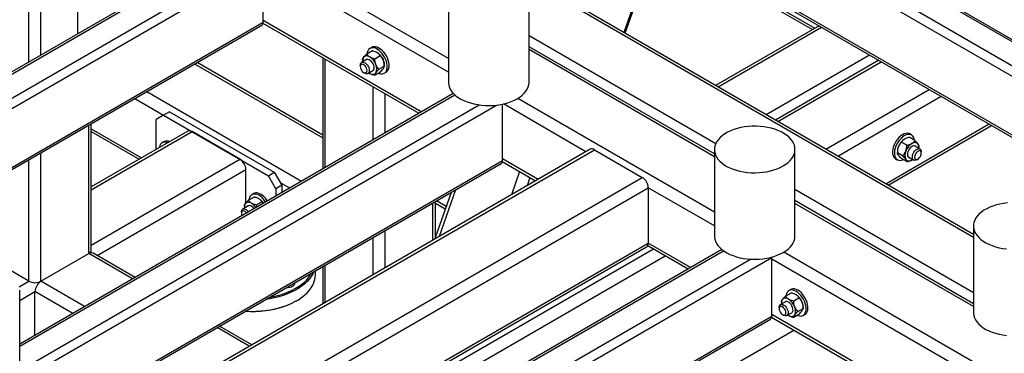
# Model space of a CAD drawing. Header units: millimetres. Extents: x 0 to 849, y 0 to 594.
# Tile 61 of 84: x 486 to 519, y 415 to 426. Entities that reach past the tile are written whole.
import ezdxf

# ---------------------------------------------------------------- set-up
doc = ezdxf.new("R2010")
doc.units = ezdxf.units.MM
doc.layers.add('TRAIT-FORT', color=4, linetype='Continuous', lineweight=25)

msp = doc.modelspace()

# ---------------------------------------------------------------- linework, layer by layer
at = {"layer": 'TRAIT-FORT', "color": 4, "linetype": 'Continuous', "lineweight": 25}
for p, q in [((487.782, 434.514), (487.782, 425.985)), ((526.475, 421.6), (506.145, 433.336)), ((526.582, 421.61), (506.252, 433.346)), ((525.768, 421.192), (505.438, 432.927)), ((525.583, 420.948), (505.287, 432.665)), ((500.307, 425.16), (488.689, 431.867)), ((486.144, 425.04), (486.144, 430.673)), ((486.548, 425.273), (486.548, 430.673)), ((523.865, 419.957), (505.287, 430.682)), ((505.331, 430.584), (523.803, 419.92)), ((518.034, 419.125), (499.579, 429.778)), ((518.034, 419.221), (499.865, 429.71)), ((507.405, 429.387), (506.227, 426.037)), ((506.277, 426.009), (507.455, 429.358)), ((507.407, 429.222), (512.678, 426.179)), ((493.083, 429.045), (476.921, 419.715)), ((477.028, 419.704), (493.19, 429.035)), ((507.379, 429.142), (512.594, 426.131)), ((477.735, 419.296), (493.897, 428.627)), ((477.919, 419.053), (494.049, 428.364)), ((494.049, 426.381), (494.049, 428.364)), ((500.307, 424.693), (494.049, 428.306)), ((500.307, 427.271), (500.307, 424.355)), ((503.028, 424.355), (503.028, 427.271)), ((479.637, 418.061), (494.049, 426.381)), ((479.7, 418.025), (494.004, 426.283)), ((494.045, 426.345), (499.306, 423.308)), ((499.39, 423.356), (494.049, 426.44)), ((512.819, 426.261), (509.329, 424.246)), ((509.413, 424.198), (512.903, 426.213)), ((509.33, 422.283), (503.028, 425.921)), ((497.722, 425.531), (497.659, 425.494)), ((509.287, 421.938), (503.028, 425.552)), ((497.546, 425.309), (497.724, 425.412)), ((497.823, 425.149), (498.001, 425.252)), ((509.287, 421.842), (503.028, 425.455)), ((511.029, 423.265), (514.519, 425.28)), ((491.736, 424.973), (496.061, 422.477)), ((496.061, 422.573), (491.819, 425.022)), ((496.061, 425.181), (496.061, 421.434)), ((496.145, 421.483), (496.145, 425.133)), ((497.332, 424.923), (497.332, 424.88)), ((497.54, 425.116), (497.376, 425.022)), ((497.408, 425.112), (497.408, 425.069)), ((497.962, 424.792), (498.14, 424.895)), ((498.14, 424.895), (498.14, 424.938)), ((514.84, 425.095), (511.35, 423.08)), ((511.433, 423.032), (514.923, 425.046)), ((497.445, 424.683), (497.483, 424.661)), ((497.59, 424.65), (497.755, 424.745)), ((497.623, 424.669), (497.647, 424.654)), ((497.823, 424.595), (498.001, 424.698)), ((498.141, 424.659), (498.204, 424.695)), ((500.471, 423.98), (485.831, 415.528)), ((485.831, 415.456), (500.518, 423.935)), ((490.12, 424.04), (495.348, 421.022)), ((497.761, 422.416), (497.761, 424.2)), ((498.165, 422.649), (498.165, 423.967)), ((513.05, 422.099), (516.539, 424.113)), ((513.454, 421.865), (516.944, 423.88)), ((485.831, 414.64), (501.339, 423.592)), ((486.001, 414.388), (501.931, 423.584)), ((489.715, 423.807), (490.69, 423.245)), ((502.13, 421.716), (502.13, 423.616)), ((504.95, 422.012), (502.161, 423.623)), ((509.287, 419.976), (502.646, 423.809)), ((490.69, 423.245), (490.437, 423.099)), ((490.892, 423.361), (490.69, 423.245)), ((490.69, 423.245), (494.226, 421.204)), ((490.892, 423.361), (494.428, 421.32)), ((488.165, 418.579), (488.165, 422.912)), ((488.248, 418.696), (488.248, 422.96)), ((490.437, 422.087), (490.437, 423.099)), ((515.07, 420.932), (518.56, 422.947)), ((515.154, 420.884), (518.644, 422.899)), ((488.248, 422.788), (489.949, 421.806)), ((491.507, 422.705), (488.248, 420.824)), ((488.248, 422.691), (489.866, 421.757)), ((488.248, 420.727), (491.65, 422.691)), ((493.266, 421.758), (491.65, 422.691)), ((515.945, 422.576), (515.882, 422.612)), ((490.701, 422.35), (490.638, 422.313)), ((515.781, 422.231), (515.602, 422.334)), ((516.058, 422.391), (515.88, 422.494)), ((486.548, 417.646), (486.548, 421.979)), ((505.093, 422.095), (488.931, 412.765)), ((489.074, 412.75), (505.236, 422.081)), ((505.236, 422.081), (506.852, 421.148)), ((509.287, 422.087), (509.287, 419.171)), ((512.008, 419.171), (512.008, 422.087)), ((515.464, 422.02), (515.464, 421.977)), ((515.642, 421.874), (515.464, 421.977)), ((516.228, 422.103), (516.064, 422.198)), ((516.196, 422.151), (516.196, 422.194)), ((516.272, 421.961), (516.272, 422.005)), ((486.144, 417.646), (486.144, 421.746)), ((487.718, 413.396), (502.13, 421.716)), ((487.781, 413.36), (502.086, 421.618)), ((488.248, 418.861), (493.266, 421.758)), ((502.126, 421.68), (503.25, 421.031)), ((503.334, 421.079), (502.13, 421.774)), ((515.4, 421.777), (515.463, 421.741)), ((515.781, 421.677), (515.602, 421.78)), ((515.849, 421.827), (516.013, 421.732)), ((515.956, 421.735), (515.981, 421.751)), ((516.121, 421.743), (516.158, 421.765)), ((488.45, 418.511), (493.468, 421.408)), ((493.468, 420.282), (493.468, 421.408)), ((494.226, 421.204), (494.428, 421.32)), ((494.428, 421.32), (494.68, 420.883)), ((502.707, 421.344), (502.431, 420.558)), ((490.69, 411.817), (506.852, 421.148)), ((494.478, 420.766), (494.226, 421.204)), ((494.68, 420.883), (494.478, 420.766)), ((494.63, 420.97), (494.943, 420.789)), ((494.68, 420.883), (494.68, 420.637)), ((503.06, 421.141), (502.963, 420.865)), ((493.451, 412.945), (507.054, 420.798)), ((493.732, 420.6), (493.669, 420.564)), ((494.478, 420.766), (494.478, 420.52)), ((500.394, 420.641), (499.865, 419.138)), ((500.547, 420.73), (499.991, 419.15)), ((507.054, 420.798), (507.054, 418.931)), ((509.287, 419.509), (507.054, 420.798)), ((518.034, 417.259), (512.008, 420.737)), ((493.552, 420.379), (493.731, 420.482)), ((493.829, 420.223), (494.008, 420.326)), ((493.835, 420.149), (493.829, 420.223)), ((493.91, 420.423), (493.91, 420.423)), ((494.008, 420.326), (494.053, 420.275)), ((499.781, 419.028), (499.781, 420.288)), ((499.865, 419.077), (499.865, 420.336)), ((499.865, 420.281), (500.199, 420.088)), ((500.227, 420.168), (499.901, 420.357)), ((518.034, 416.889), (512.008, 420.367)), ((518.034, 416.792), (512.008, 420.271)), ((493.316, 419.979), (493.316, 419.935)), ((493.55, 420.186), (493.361, 420.077)), ((493.417, 420.179), (493.417, 420.139)), ((498.165, 418.095), (498.165, 419.355)), ((518.034, 419.508), (518.034, 416.592)), ((494.811, 411.863), (507.054, 418.931)), ((497.761, 417.862), (497.761, 419.121)), ((508.481, 418.108), (507.054, 418.931)), ((486.144, 417.646), (484.528, 418.579)), ((486.548, 417.646), (488.165, 418.579)), ((489.64, 417.728), (488.165, 418.579)), ((489.724, 417.776), (488.307, 418.594)), ((494.811, 411.767), (506.995, 418.801)), ((509.537, 418.717), (494.811, 410.216)), ((494.811, 410.144), (509.591, 418.676)), ((499.865, 414.487), (507.225, 418.736)), ((507.036, 418.845), (508.398, 418.059)), ((525.483, 410.626), (511.626, 418.625)), ((494.907, 409.383), (510.509, 418.389)), ((495.092, 409.139), (511.221, 418.451)), ((500.067, 414.137), (507.629, 418.503)), ((511.221, 418.451), (511.221, 418.458)), ((511.221, 416.468), (511.221, 418.451)), ((517.8, 414.594), (511.221, 418.392)), ((495.813, 417.864), (495.813, 417.997)), ((496.061, 418.14), (496.061, 416.881)), ((496.145, 416.929), (496.145, 418.188)), ((485.816, 417.457), (486.144, 417.646)), ((488.024, 416.795), (486.548, 417.646)), ((485.831, 414.427), (485.831, 417.343)), ((485.831, 416.999), (486.346, 417.296)), ((486.346, 415.826), (486.346, 417.296)), ((487.62, 416.561), (486.346, 417.296)), ((511.688, 417.145), (511.866, 417.248)), ((511.864, 417.366), (511.801, 417.33)), ((495.16, 416.975), (495.185, 416.99)), ((511.682, 416.952), (511.518, 416.858)), ((511.55, 416.948), (511.55, 416.905)), ((511.965, 416.985), (512.143, 417.088)), ((511.474, 416.759), (511.474, 416.716)), ((511.733, 416.486), (511.897, 416.581)), ((512.104, 416.628), (512.282, 416.731)), ((512.282, 416.731), (512.282, 416.774)), ((496.81, 408.148), (511.221, 416.468)), ((496.872, 408.112), (511.177, 416.37)), ((511.218, 416.431), (516.1, 413.613)), ((516.184, 413.661), (511.221, 416.526)), ((511.588, 416.519), (511.625, 416.497)), ((511.765, 416.505), (511.79, 416.49)), ((511.965, 416.431), (512.143, 416.534)), ((512.283, 416.495), (512.346, 416.531)), ((493.584, 415.451), (492.493, 416.08)), ((493.668, 415.499), (492.577, 416.129)), ((506.878, 413.062), (511.967, 415.999))]:
    msp.add_line(p, q, dxfattribs=at)
at = {"layer": 'TRAIT-FORT', "color": 4, "linetype": 'Continuous', "lineweight": 25, "flags": 128}
for points in [[(498.302, 424.955), (498.292, 425.024), (498.274, 425.097), (498.246, 425.169), (498.211, 425.24), (498.169, 425.308), (498.121, 425.37), (498.07, 425.425), (498.015, 425.472), (497.959, 425.509), (497.903, 425.535), (497.848, 425.55), (497.797, 425.553), (497.75, 425.543), (497.722, 425.531)], [(497.647, 425.208), (497.616, 425.224), (497.585, 425.234), (497.556, 425.24), (497.527, 425.24), (497.501, 425.235), (497.478, 425.225), (497.457, 425.209), (497.44, 425.189)], [(498.239, 424.918), (498.229, 424.988), (498.21, 425.06), (498.183, 425.133), (498.148, 425.204), (498.106, 425.271), (498.058, 425.334), (498.006, 425.389), (497.952, 425.436), (497.896, 425.473), (497.84, 425.499), (497.785, 425.514), (497.734, 425.516), (497.687, 425.507), (497.646, 425.486), (497.612, 425.454), (497.586, 425.411), (497.568, 425.36), (497.561, 425.318)], [(497.332, 424.923), (497.333, 424.945), (497.342, 424.982), (497.361, 425.01), (497.387, 425.027), (497.419, 425.032), (497.455, 425.024), (497.493, 425.005), (497.53, 424.975), (497.564, 424.937), (497.594, 424.892), (497.616, 424.844), (497.63, 424.795), (497.635, 424.749)], [(497.559, 424.749), (497.554, 424.788), (497.541, 424.83), (497.52, 424.87), (497.493, 424.906), (497.462, 424.935), (497.429, 424.953), (497.398, 424.961), (497.371, 424.956), (497.35, 424.94), (497.336, 424.914), (497.332, 424.88), (497.336, 424.84), (497.35, 424.798), (497.371, 424.758), (497.398, 424.722), (497.429, 424.694), (497.462, 424.675), (497.493, 424.668), (497.52, 424.672), (497.541, 424.688), (497.554, 424.714), (497.559, 424.749)], [(497.755, 424.745), (497.775, 424.763), (497.792, 424.794), (497.799, 424.832), (497.796, 424.878), (497.785, 424.926), (497.764, 424.975), (497.736, 425.021), (497.703, 425.061), (497.666, 425.093), (497.628, 425.115), (497.592, 425.126), (497.558, 425.124), (497.54, 425.116)], [(497.94, 424.663), (497.96, 424.654), (498.015, 424.64), (498.066, 424.637), (498.113, 424.646), (498.154, 424.667), (498.188, 424.699), (498.214, 424.742), (498.231, 424.793), (498.24, 424.853), (498.239, 424.918)], [(498.204, 424.695), (498.217, 424.704), (498.251, 424.736), (498.277, 424.778), (498.295, 424.83), (498.303, 424.889), (498.302, 424.955)], [(497.635, 424.749), (497.63, 424.708), (497.616, 424.675), (497.594, 424.652), (497.564, 424.641), (497.53, 424.643), (497.493, 424.656), (497.483, 424.661)], [(497.647, 424.654), (497.679, 424.638), (497.71, 424.627), (497.739, 424.622), (497.767, 424.622), (497.793, 424.627), (497.817, 424.637), (497.838, 424.652), (497.855, 424.672)], [(500.307, 424.355), (500.307, 424.326), (500.319, 424.251), (500.342, 424.176), (500.378, 424.103), (500.426, 424.032), (500.486, 423.965), (500.557, 423.901), (500.638, 423.841), (500.729, 423.786), (500.828, 423.736), (500.935, 423.693), (501.049, 423.655), (501.169, 423.624), (501.294, 423.599), (501.422, 423.582), (501.552, 423.572), (501.684, 423.569), (501.815, 423.574), (501.945, 423.586), (502.072, 423.605), (502.196, 423.631), (502.314, 423.664), (502.427, 423.703), (502.532, 423.748), (502.629, 423.799)], [(502.629, 423.799), (502.718, 423.856), (502.796, 423.916), (502.864, 423.981), (502.921, 424.05), (502.966, 424.121), (502.999, 424.195), (503.02, 424.27), (503.028, 424.345), (503.028, 424.355)], [(511.61, 421.531), (511.698, 421.588), (511.777, 421.648), (511.845, 421.713), (511.901, 421.782), (511.947, 421.853), (511.98, 421.927), (512, 422.002), (512.008, 422.077), (512.003, 422.153), (511.986, 422.228), (511.956, 422.302), (511.914, 422.374), (511.86, 422.443), (511.795, 422.509), (511.719, 422.571), (511.633, 422.629), (511.537, 422.681), (511.434, 422.728), (511.323, 422.769), (511.206, 422.803), (511.084, 422.831), (510.957, 422.852), (510.828, 422.865), (510.697, 422.872), (510.565, 422.871), (510.435, 422.863), (510.306, 422.847), (510.18, 422.825), (510.059, 422.795), (509.944, 422.759), (509.834, 422.717), (509.733, 422.668), (509.64, 422.615), (509.556, 422.556), (509.483, 422.493), (509.42, 422.426), (509.369, 422.356), (509.33, 422.284), (509.304, 422.21), (509.289, 422.134), (509.288, 422.058), (509.299, 421.983), (509.322, 421.908), (509.359, 421.835), (509.407, 421.764), (509.466, 421.697), (509.537, 421.633), (509.618, 421.573), (509.709, 421.518), (509.808, 421.468), (509.916, 421.425), (510.03, 421.387), (510.15, 421.356), (510.274, 421.331), (510.402, 421.314), (510.533, 421.304), (510.664, 421.301), (510.795, 421.306), (510.925, 421.318), (511.052, 421.337), (511.176, 421.363), (511.294, 421.396), (511.407, 421.435), (511.512, 421.48), (511.61, 421.531)], [(515.882, 422.612), (515.847, 422.627), (515.799, 422.635), (515.747, 422.63), (515.693, 422.614), (515.636, 422.586), (515.58, 422.547), (515.526, 422.499), (515.475, 422.443), (515.428, 422.379), (515.387, 422.311), (515.353, 422.24), (515.327, 422.167), (515.309, 422.095), (515.301, 422.026), (515.301, 421.961), (515.311, 421.903), (515.33, 421.853), (515.358, 421.812), (515.393, 421.781), (515.4, 421.777)], [(516.042, 422.4), (516.033, 422.45), (516.014, 422.5), (515.987, 422.541), (515.952, 422.572), (515.91, 422.591), (515.862, 422.598), (515.81, 422.594), (515.756, 422.577), (515.699, 422.549), (515.643, 422.511), (515.589, 422.463), (515.538, 422.406), (515.491, 422.343), (515.45, 422.275), (515.416, 422.203), (515.39, 422.131), (515.372, 422.059), (515.364, 421.989), (515.365, 421.925), (515.375, 421.867), (515.393, 421.816), (515.421, 421.775), (515.456, 421.745), (515.498, 421.726), (515.546, 421.718), (515.597, 421.723), (515.652, 421.739), (515.664, 421.744)], [(490.83, 422.314), (490.814, 422.32), (490.76, 422.334), (490.709, 422.335), (490.663, 422.325), (490.622, 422.303), (490.589, 422.27), (490.564, 422.226), (490.547, 422.174), (490.542, 422.148)], [(516.064, 422.198), (516.045, 422.205), (516.012, 422.207), (515.975, 422.197), (515.937, 422.175), (515.901, 422.143), (515.867, 422.103), (515.84, 422.057), (515.819, 422.008), (515.808, 421.959), (515.805, 421.914), (515.812, 421.875), (515.828, 421.845), (515.849, 421.827)], [(516.164, 422.271), (516.147, 422.291), (516.126, 422.306), (516.102, 422.317), (516.076, 422.322), (516.048, 422.321), (516.019, 422.316), (515.988, 422.305), (515.956, 422.29)], [(516.121, 421.743), (516.092, 421.729), (516.056, 421.722), (516.024, 421.727), (515.998, 421.744), (515.98, 421.772), (515.97, 421.809), (515.97, 421.853), (515.98, 421.901), (515.998, 421.95), (516.024, 421.997), (516.056, 422.039), (516.092, 422.073), (516.13, 422.098), (516.167, 422.111), (516.202, 422.112), (516.231, 422.101), (516.253, 422.079), (516.267, 422.046), (516.272, 422.005), (516.272, 422.005)], [(516.272, 421.961), (516.267, 421.996), (516.254, 422.022), (516.233, 422.038), (516.206, 422.043), (516.175, 422.035), (516.142, 422.016), (516.111, 421.988), (516.084, 421.952), (516.063, 421.912), (516.049, 421.87), (516.045, 421.83), (516.049, 421.796), (516.063, 421.77), (516.084, 421.754), (516.111, 421.749), (516.142, 421.757), (516.175, 421.775), (516.206, 421.804), (516.233, 421.84), (516.254, 421.88), (516.267, 421.922), (516.272, 421.961)], [(515.749, 421.754), (515.766, 421.734), (515.787, 421.719), (515.81, 421.708), (515.836, 421.703), (515.865, 421.704), (515.894, 421.709), (515.925, 421.72), (515.956, 421.735)], [(494.13, 420.32), (494.112, 420.347), (494.064, 420.409), (494.012, 420.463), (493.957, 420.509), (493.901, 420.545), (493.845, 420.571), (493.79, 420.584), (493.739, 420.586), (493.693, 420.575), (493.653, 420.553), (493.619, 420.52), (493.594, 420.477), (493.577, 420.425), (493.571, 420.39)], [(494.193, 420.356), (494.175, 420.383), (494.127, 420.445), (494.075, 420.5), (494.02, 420.546), (493.964, 420.582), (493.908, 420.607), (493.853, 420.621), (493.803, 420.622), (493.756, 420.612), (493.732, 420.6)], [(519.182, 420.284), (519.053, 420.269), (518.928, 420.246), (518.807, 420.217), (518.691, 420.181), (518.582, 420.138), (518.48, 420.09), (518.387, 420.036), (518.304, 419.978), (518.23, 419.915), (518.168, 419.848), (518.117, 419.778), (518.078, 419.706), (518.051, 419.631), (518.037, 419.556), (518.035, 419.48), (518.046, 419.404), (518.07, 419.33), (518.106, 419.257), (518.154, 419.186), (518.214, 419.118), (518.284, 419.054), (518.366, 418.995), (518.456, 418.94), (518.556, 418.89), (518.663, 418.846), (518.777, 418.808), (518.897, 418.777), (519.022, 418.753), (519.15, 418.736)], [(493.316, 419.979), (493.317, 419.998), (493.326, 420.035), (493.344, 420.064), (493.37, 420.081), (493.401, 420.087), (493.437, 420.08), (493.475, 420.062), (493.513, 420.033), (493.547, 419.995), (493.553, 419.987)], [(493.488, 419.949), (493.476, 419.963), (493.445, 419.991), (493.412, 420.009), (493.381, 420.016), (493.354, 420.011), (493.334, 419.994), (493.321, 419.968), (493.316, 419.933), (493.321, 419.893), (493.332, 419.859)], [(493.743, 420.096), (493.711, 420.133), (493.674, 420.165), (493.636, 420.186), (493.599, 420.196), (493.566, 420.193), (493.55, 420.186)], [(509.287, 419.171), (509.288, 419.142), (509.299, 419.066), (509.322, 418.992), (509.359, 418.919), (509.407, 418.848), (509.466, 418.781), (509.537, 418.717), (509.618, 418.657), (509.709, 418.602), (509.808, 418.552), (509.916, 418.508), (510.03, 418.471), (510.15, 418.44), (510.274, 418.415), (510.402, 418.398), (510.533, 418.388), (510.664, 418.385), (510.795, 418.39), (510.925, 418.402), (511.052, 418.421), (511.176, 418.447), (511.294, 418.479), (511.407, 418.519), (511.512, 418.564), (511.61, 418.615)], [(511.61, 418.615), (511.698, 418.671), (511.777, 418.732), (511.845, 418.797), (511.901, 418.866), (511.947, 418.937), (511.98, 419.01), (512, 419.085), (512.008, 419.161), (512.008, 419.171)], [(495.758, 417.965), (495.725, 417.893), (495.672, 417.803), (495.608, 417.716), (495.533, 417.632), (495.446, 417.551), (495.349, 417.475), (495.242, 417.403), (495.126, 417.336), (495.001, 417.274), (494.869, 417.218), (494.729, 417.168), (494.584, 417.124), (494.433, 417.087), (494.277, 417.057), (494.152, 417.038)], [(494.271, 417.107), (494.294, 417.111), (494.448, 417.142), (494.597, 417.18), (494.741, 417.225), (494.879, 417.276), (495.009, 417.333), (495.131, 417.396), (495.244, 417.464), (495.348, 417.537), (495.442, 417.614), (495.525, 417.695), (495.597, 417.78), (495.657, 417.868), (495.69, 417.926)], [(493.452, 416.634), (493.465, 416.633), (493.629, 416.627), (493.793, 416.629), (493.956, 416.638), (494.118, 416.655), (494.277, 416.678), (494.433, 416.708), (494.584, 416.745), (494.729, 416.789), (494.869, 416.839), (495.001, 416.895), (495.126, 416.957), (495.242, 417.024), (495.349, 417.096), (495.446, 417.172), (495.533, 417.253), (495.608, 417.337), (495.672, 417.424), (495.725, 417.514), (495.765, 417.605), (495.794, 417.699), (495.809, 417.793), (495.813, 417.864)], [(494.842, 417.437), (494.897, 417.437), (494.952, 417.444), (495.003, 417.458), (495.046, 417.478), (495.081, 417.503), (495.105, 417.532), (495.118, 417.564), (495.118, 417.596)], [(512.381, 416.754), (512.371, 416.824), (512.353, 416.896), (512.325, 416.969), (512.29, 417.04), (512.248, 417.107), (512.2, 417.17), (512.149, 417.225), (512.094, 417.272), (512.038, 417.309), (511.982, 417.335), (511.927, 417.349), (511.876, 417.352), (511.829, 417.343), (511.788, 417.322), (511.754, 417.29), (511.728, 417.247), (511.711, 417.196), (511.704, 417.154)], [(512.445, 416.791), (512.435, 416.86), (512.416, 416.932), (512.388, 417.005), (512.353, 417.076), (512.311, 417.144), (512.264, 417.206), (512.212, 417.261), (512.157, 417.308), (512.101, 417.345), (512.045, 417.371), (511.99, 417.386), (511.939, 417.389), (511.892, 417.379), (511.864, 417.366)], [(495.16, 416.975), (495.131, 416.958), (495.009, 416.896), (494.879, 416.839), (494.741, 416.788), (494.597, 416.743), (494.448, 416.705), (494.294, 416.673), (494.136, 416.649), (493.975, 416.631), (493.813, 416.621), (493.65, 416.619), (493.486, 416.623), (493.438, 416.626)], [(511.79, 417.044), (511.758, 417.059), (511.727, 417.07), (511.698, 417.076), (511.67, 417.076), (511.644, 417.071), (511.62, 417.061), (511.599, 417.045), (511.582, 417.025)], [(511.897, 416.581), (511.917, 416.599), (511.934, 416.629), (511.941, 416.668), (511.938, 416.714), (511.927, 416.762), (511.906, 416.811), (511.879, 416.857), (511.845, 416.897), (511.809, 416.929), (511.771, 416.951), (511.734, 416.962), (511.7, 416.96), (511.682, 416.952)], [(511.474, 416.759), (511.475, 416.781), (511.485, 416.818), (511.503, 416.846), (511.529, 416.862), (511.561, 416.867), (511.597, 416.86), (511.635, 416.841), (511.672, 416.811), (511.707, 416.773), (511.736, 416.728), (511.758, 416.68), (511.772, 416.631), (511.777, 416.584)], [(511.701, 416.584), (511.697, 416.624), (511.683, 416.666), (511.662, 416.706), (511.635, 416.742), (511.604, 416.771), (511.571, 416.789), (511.54, 416.797), (511.513, 416.792), (511.492, 416.776), (511.478, 416.75), (511.474, 416.716), (511.478, 416.676), (511.492, 416.634), (511.513, 416.594), (511.54, 416.558), (511.571, 416.529), (511.604, 416.511), (511.635, 416.503), (511.662, 416.508), (511.683, 416.524), (511.697, 416.55), (511.701, 416.584)], [(511.777, 416.584), (511.772, 416.544), (511.758, 416.511), (511.736, 416.488), (511.707, 416.477), (511.672, 416.478), (511.635, 416.492), (511.625, 416.497)], [(512.082, 416.498), (512.103, 416.49), (512.157, 416.475), (512.208, 416.473), (512.255, 416.482), (512.296, 416.503), (512.33, 416.535), (512.356, 416.578), (512.374, 416.629), (512.382, 416.689), (512.381, 416.754)], [(512.346, 416.531), (512.359, 416.54), (512.393, 416.572), (512.419, 416.614), (512.437, 416.666), (512.445, 416.725), (512.445, 416.791)], [(518.034, 416.592), (518.035, 416.564), (518.046, 416.488), (518.07, 416.413), (518.106, 416.34), (518.154, 416.27), (518.214, 416.202), (518.284, 416.138), (518.366, 416.078), (518.456, 416.023), (518.556, 415.974), (518.663, 415.93), (518.777, 415.892), (518.897, 415.861), (519.022, 415.837), (519.15, 415.82)], [(511.79, 416.49), (511.821, 416.474), (511.852, 416.463), (511.881, 416.458), (511.91, 416.458), (511.936, 416.463), (511.959, 416.473), (511.98, 416.488), (511.997, 416.508)]]:
    msp.add_lwpolyline(points, dxfattribs=at)
at = {"layer": 'TRAIT-FORT', "color": 4, "linetype": 'Continuous', "lineweight": 25}
for centre, radius, start, end in [((493.944, 426.37), 0.106, 305.0133, 6.2988), ((497.367, 424.769), 0.521, 20.2271, 57.362), ((497.619, 424.915), 0.521, 20.2271, 57.362), ((497.638, 425.07), 0.231, 149.0985, 187.4399), ((497.578, 424.811), 0.31, 333.4364, 26.5636), ((497.698, 424.93), 0.442, 1.1082, 22.0212), ((491.566, 422.574), 0.144, 54.3824, 114.3071), ((490.798, 422.155), 0.218, 64.0594, 116.2645), ((515.985, 421.997), 0.521, 122.638, 159.7729), ((516.237, 421.851), 0.521, 122.638, 159.7729), ((515.971, 422.153), 0.226, 352.0848, 31.3768), ((505.152, 421.964), 0.144, 54.3824, 114.3071), ((515.906, 422.011), 0.442, 157.9788, 178.8918), ((516.026, 421.893), 0.31, 153.4364, 206.5636), ((493.029, 421.388), 0.439, 2.6055, 57.3945), ((502.025, 421.704), 0.106, 305.0133, 6.2988), ((506.616, 420.778), 0.439, 2.6055, 57.3945), ((493.652, 420.14), 0.235, 150.2239, 187.2163), ((493.562, 420.164), 0.147, 51.5796, 141.196), ((493.41, 419.876), 0.472, 32.955, 58.8791), ((493.663, 420.022), 0.472, 32.955, 58.8791), ((506.919, 418.914), 0.137, 304.0564, 7.2558), ((488.105, 418.71), 0.144, 294.3747, 354.3052), ((488.248, 418.463), 0.144, 65.6929, 125.6176), ((486.346, 418.036), 0.439, 242.6097, 297.3903), ((486.785, 417.276), 0.439, 122.6055, 177.3945), ((511.78, 416.906), 0.231, 149.0985, 187.4399), ((511.509, 416.605), 0.521, 20.2271, 57.362), ((511.761, 416.751), 0.521, 20.2271, 57.362), ((511.84, 416.765), 0.442, 1.1082, 22.0212), ((511.72, 416.647), 0.31, 333.4364, 26.5636), ((511.116, 416.456), 0.106, 305.0133, 6.2988)]:
    msp.add_arc(centre, radius, start, end, dxfattribs=at)
for points, knots in [([(497.44, 425.189), (497.454, 425.208), (497.482, 425.245), (497.525, 425.288), (497.546, 425.309)], [0, 0, 0, 0, 0.504, 1, 1, 1, 1]), ([(497.546, 425.309), (497.551, 425.3), (497.565, 425.279), (497.594, 425.245), (497.625, 425.221), (497.645, 425.209), (497.647, 425.208)], [0, 0, 0, 0, 0.237039, 0.589019, 0.951631, 1, 1, 1, 1]), ([(497.647, 425.208), (497.663, 425.2), (497.695, 425.183), (497.755, 425.164), (497.799, 425.154), (497.823, 425.149)], [0, 0, 0, 0, 0.30999, 0.629546, 1, 1, 1, 1]), ([(497.9, 425.354), (497.898, 425.355), (497.878, 425.366), (497.836, 425.384), (497.785, 425.399), (497.747, 425.408), (497.732, 425.411), (497.724, 425.412)], [0, 0, 0, 0, 0.0483666, 0.3993128, 0.7629322, 0.8813769, 1, 1, 1, 1]), ([(498.001, 425.252), (497.993, 425.266), (497.977, 425.291), (497.943, 425.326), (497.914, 425.344), (497.9, 425.354)], [0, 0, 0, 0, 0.370457, 0.681018, 1, 1, 1, 1]), ([(498.001, 425.252), (498.02, 425.233), (498.056, 425.193), (498.09, 425.137), (498.105, 425.103), (498.108, 425.095)], [0, 0, 0, 0, 0.432385, 0.879554, 1, 1, 1, 1]), ([(497.408, 425.112), (497.408, 425.118), (497.408, 425.126), (497.412, 425.139), (497.418, 425.154), (497.426, 425.169), (497.435, 425.183), (497.438, 425.187), (497.44, 425.189)], [0, 0, 0, 0, 0.287529, 0.432261, 0.575448, 0.879653, 0.939787, 1, 1, 1, 1]), ([(497.855, 424.949), (497.845, 424.982), (497.825, 425.047), (497.824, 425.115), (497.823, 425.149)], [0, 0, 0, 0, 0.504, 1, 1, 1, 1]), ([(497.962, 424.792), (497.943, 424.812), (497.906, 424.851), (497.873, 424.907), (497.858, 424.942), (497.855, 424.949)], [0, 0, 0, 0, 0.4323851, 0.8795539, 1, 1, 1, 1]), ([(498.108, 425.095), (498.118, 425.062), (498.138, 424.998), (498.139, 424.929), (498.14, 424.895)], [0, 0, 0, 0, 0.504, 1, 1, 1, 1]), ([(498.108, 424.818), (498.118, 424.834), (498.138, 424.866), (498.139, 424.886), (498.14, 424.895)], [0, 0, 0, 0, 0.504, 1, 1, 1, 1]), ([(497.647, 424.654), (497.663, 424.646), (497.695, 424.629), (497.755, 424.61), (497.799, 424.6), (497.823, 424.595)], [0, 0, 0, 0, 0.30999, 0.629546, 1, 1, 1, 1]), ([(497.855, 424.672), (497.845, 424.656), (497.825, 424.624), (497.824, 424.605), (497.823, 424.595)], [0, 0, 0, 0, 0.504, 1, 1, 1, 1]), ([(497.962, 424.792), (497.952, 424.783), (497.934, 424.764), (497.908, 424.737), (497.884, 424.71), (497.867, 424.689), (497.858, 424.677), (497.855, 424.672)], [0, 0, 0, 0, 0.215517, 0.432226, 0.654457, 0.879688, 1, 1, 1, 1]), ([(498.001, 424.698), (498.02, 424.717), (498.056, 424.754), (498.09, 424.794), (498.105, 424.814), (498.108, 424.818)], [0, 0, 0, 0, 0.432385, 0.879554, 1, 1, 1, 1]), ([(515.602, 422.334), (515.584, 422.315), (515.547, 422.275), (515.513, 422.219), (515.499, 422.184), (515.496, 422.177)], [0, 0, 0, 0, 0.432385, 0.879554, 1, 1, 1, 1]), ([(515.704, 422.435), (515.702, 422.434), (515.683, 422.423), (515.651, 422.399), (515.625, 422.369), (515.61, 422.347), (515.605, 422.338), (515.602, 422.334)], [0, 0, 0, 0, 0.0483666, 0.3993128, 0.7629322, 0.8813769, 1, 1, 1, 1]), ([(515.88, 422.494), (515.856, 422.489), (515.812, 422.48), (515.752, 422.46), (515.72, 422.444), (515.704, 422.435)], [0, 0, 0, 0, 0.370457, 0.681018, 1, 1, 1, 1]), ([(515.749, 422.031), (515.759, 422.064), (515.779, 422.129), (515.78, 422.197), (515.781, 422.231)], [0, 0, 0, 0, 0.504, 1, 1, 1, 1]), ([(515.781, 422.231), (515.796, 422.234), (515.834, 422.242), (515.892, 422.259), (515.934, 422.277), (515.954, 422.288), (515.956, 422.29)], [0, 0, 0, 0, 0.237039, 0.589019, 0.951631, 1, 1, 1, 1]), ([(515.956, 422.29), (515.971, 422.299), (515.999, 422.317), (516.033, 422.352), (516.049, 422.377), (516.058, 422.391)], [0, 0, 0, 0, 0.30999, 0.629546, 1, 1, 1, 1]), ([(516.164, 422.271), (516.15, 422.29), (516.121, 422.326), (516.079, 422.37), (516.058, 422.391)], [0, 0, 0, 0, 0.504, 1, 1, 1, 1]), ([(516.196, 422.194), (516.196, 422.202), (516.194, 422.22), (516.18, 422.248), (516.167, 422.267), (516.164, 422.271)], [0, 0, 0, 0, 0.4323851, 0.8795539, 1, 1, 1, 1]), ([(515.496, 422.177), (515.486, 422.144), (515.466, 422.079), (515.465, 422.011), (515.464, 421.977)], [0, 0, 0, 0, 0.504, 1, 1, 1, 1]), ([(515.496, 421.9), (515.486, 421.916), (515.466, 421.948), (515.465, 421.967), (515.464, 421.977)], [0, 0, 0, 0, 0.504, 1, 1, 1, 1]), ([(515.602, 421.78), (515.584, 421.798), (515.547, 421.836), (515.513, 421.876), (515.499, 421.896), (515.496, 421.9)], [0, 0, 0, 0, 0.432385, 0.879554, 1, 1, 1, 1]), ([(515.642, 421.874), (515.654, 421.887), (515.673, 421.906), (515.695, 421.934), (515.717, 421.965), (515.733, 421.994), (515.744, 422.02), (515.747, 422.027), (515.749, 422.031)], [0, 0, 0, 0, 0.287529, 0.432261, 0.575448, 0.879653, 0.939787, 1, 1, 1, 1]), ([(515.642, 421.874), (515.66, 421.856), (515.697, 421.818), (515.731, 421.778), (515.746, 421.758), (515.749, 421.754)], [0, 0, 0, 0, 0.432385, 0.879554, 1, 1, 1, 1]), ([(515.749, 421.754), (515.759, 421.738), (515.779, 421.706), (515.78, 421.687), (515.781, 421.677)], [0, 0, 0, 0, 0.504, 1, 1, 1, 1]), ([(515.781, 421.677), (515.796, 421.68), (515.834, 421.688), (515.892, 421.705), (515.934, 421.723), (515.954, 421.734), (515.956, 421.735)], [0, 0, 0, 0, 0.237039, 0.589019, 0.951631, 1, 1, 1, 1]), ([(493.418, 420.179), (493.418, 420.185), (493.418, 420.192), (493.421, 420.205), (493.427, 420.221), (493.435, 420.236), (493.444, 420.25), (493.446, 420.255), (493.448, 420.257)], [0, 0, 0, 0, 0.261846, 0.411795, 0.560144, 0.875315, 0.937617, 1, 1, 1, 1]), ([(493.448, 420.257), (493.462, 420.276), (493.49, 420.313), (493.532, 420.357), (493.552, 420.379)], [0, 0, 0, 0, 0.504, 1, 1, 1, 1]), ([(493.552, 420.379), (493.558, 420.37), (493.571, 420.349), (493.601, 420.316), (493.632, 420.292), (493.652, 420.281), (493.654, 420.28)], [0, 0, 0, 0, 0.237039, 0.589019, 0.951631, 1, 1, 1, 1]), ([(493.654, 420.28), (493.67, 420.272), (493.702, 420.256), (493.762, 420.237), (493.806, 420.228), (493.829, 420.223)], [0, 0, 0, 0, 0.30999, 0.629546, 1, 1, 1, 1]), ([(493.906, 420.425), (493.904, 420.427), (493.885, 420.437), (493.843, 420.455), (493.792, 420.469), (493.754, 420.477), (493.738, 420.48), (493.731, 420.482)], [0, 0, 0, 0, 0.048367, 0.399313, 0.762932, 0.881377, 1, 1, 1, 1]), ([(494.008, 420.326), (493.999, 420.34), (493.983, 420.364), (493.949, 420.398), (493.921, 420.416), (493.906, 420.425)], [0, 0, 0, 0, 0.370457, 0.681018, 1, 1, 1, 1]), ([(512.042, 417.19), (512.04, 417.191), (512.02, 417.202), (511.978, 417.22), (511.927, 417.235), (511.889, 417.243), (511.874, 417.247), (511.866, 417.248)], [0, 0, 0, 0, 0.0483666, 0.3993128, 0.7629322, 0.8813769, 1, 1, 1, 1]), ([(511.55, 416.948), (511.55, 416.954), (511.55, 416.962), (511.554, 416.975), (511.56, 416.99), (511.568, 417.005), (511.578, 417.019), (511.58, 417.023), (511.582, 417.025)], [0, 0, 0, 0, 0.287529, 0.432261, 0.575448, 0.879653, 0.939787, 1, 1, 1, 1]), ([(511.582, 417.025), (511.596, 417.044), (511.625, 417.081), (511.667, 417.124), (511.688, 417.145)], [0, 0, 0, 0, 0.504, 1, 1, 1, 1]), ([(511.688, 417.145), (511.694, 417.136), (511.707, 417.114), (511.736, 417.081), (511.768, 417.057), (511.787, 417.045), (511.79, 417.044)], [0, 0, 0, 0, 0.237039, 0.589019, 0.951631, 1, 1, 1, 1]), ([(511.79, 417.044), (511.805, 417.036), (511.837, 417.019), (511.897, 417), (511.941, 416.99), (511.965, 416.985)], [0, 0, 0, 0, 0.30999, 0.629546, 1, 1, 1, 1]), ([(511.997, 416.785), (511.987, 416.818), (511.967, 416.883), (511.966, 416.951), (511.965, 416.985)], [0, 0, 0, 0, 0.504, 1, 1, 1, 1]), ([(512.143, 417.088), (512.135, 417.102), (512.119, 417.127), (512.085, 417.162), (512.057, 417.18), (512.042, 417.19)], [0, 0, 0, 0, 0.370457, 0.681018, 1, 1, 1, 1]), ([(512.143, 417.088), (512.162, 417.069), (512.199, 417.029), (512.233, 416.973), (512.247, 416.938), (512.25, 416.931)], [0, 0, 0, 0, 0.432385, 0.879554, 1, 1, 1, 1]), ([(512.25, 416.931), (512.26, 416.898), (512.28, 416.834), (512.281, 416.765), (512.282, 416.731)], [0, 0, 0, 0, 0.504, 1, 1, 1, 1]), ([(512.104, 416.628), (512.086, 416.648), (512.049, 416.687), (512.015, 416.743), (512, 416.778), (511.997, 416.785)], [0, 0, 0, 0, 0.4323851, 0.8795539, 1, 1, 1, 1]), ([(512.104, 416.628), (512.095, 416.619), (512.076, 416.6), (512.05, 416.573), (512.027, 416.546), (512.009, 416.524), (512, 416.512), (511.997, 416.508)], [0, 0, 0, 0, 0.215517, 0.432226, 0.654457, 0.879688, 1, 1, 1, 1]), ([(512.143, 416.534), (512.162, 416.553), (512.199, 416.59), (512.233, 416.63), (512.247, 416.65), (512.25, 416.654)], [0, 0, 0, 0, 0.432385, 0.879554, 1, 1, 1, 1]), ([(512.25, 416.654), (512.26, 416.67), (512.28, 416.702), (512.281, 416.721), (512.282, 416.731)], [0, 0, 0, 0, 0.504, 1, 1, 1, 1]), ([(511.79, 416.49), (511.805, 416.481), (511.837, 416.465), (511.897, 416.446), (511.941, 416.436), (511.965, 416.431)], [0, 0, 0, 0, 0.30999, 0.629546, 1, 1, 1, 1]), ([(511.997, 416.508), (511.987, 416.492), (511.967, 416.46), (511.966, 416.441), (511.965, 416.431)], [0, 0, 0, 0, 0.504, 1, 1, 1, 1])]:
    msp.add_open_spline(points, degree=3, knots=knots, dxfattribs=at)

doc.saveas('drawing.dxf')
